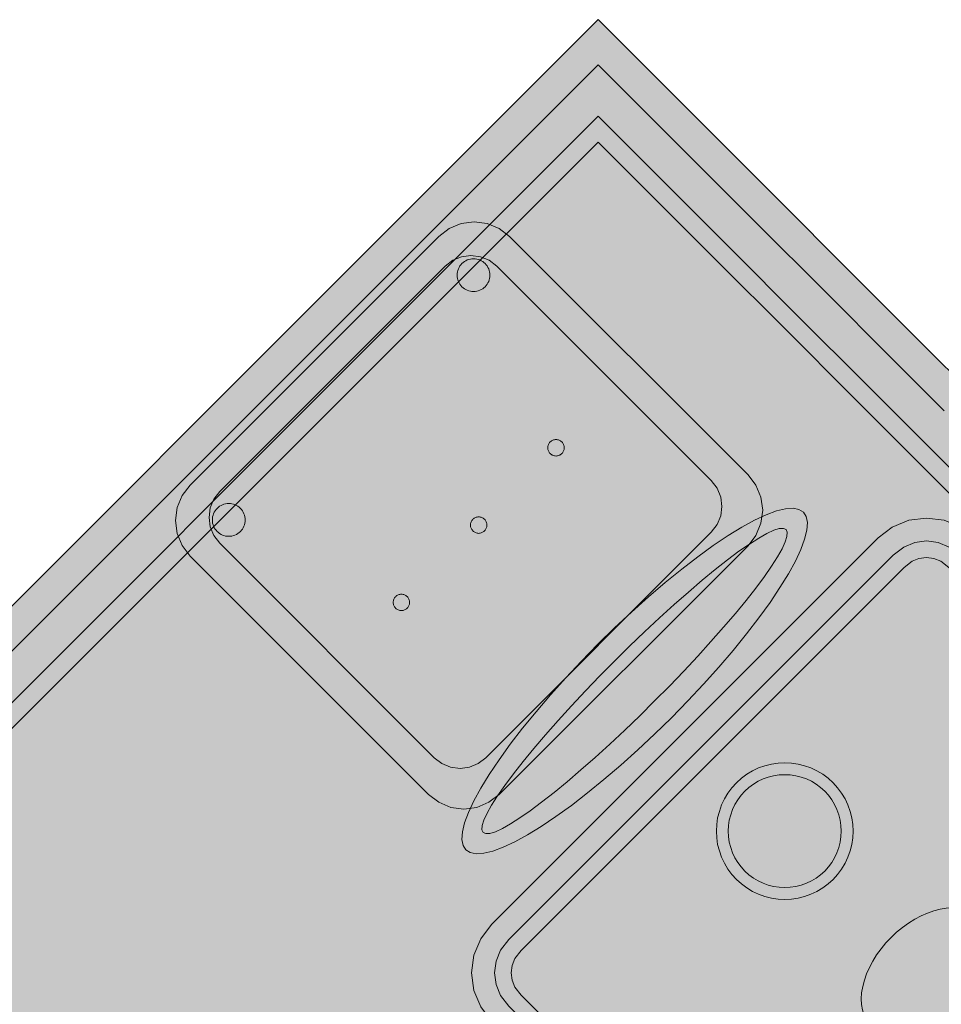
# Model space of a CAD drawing. Header units: metres. Extents: x 2172.2 to 2210.6, y 415.3 to 458.1.
# Tile 52 of 168: x 2204.6 to 2205.6, y 429.5 to 430.6. Entities that reach past the tile are written whole.
import ezdxf

# ---------------------------------------------------------------- set-up
doc = ezdxf.new("R2010")
doc.units = ezdxf.units.M
for name, color, linetype, lineweight in [('NC_N1_CHAIRS', 7, 'CONTINUOUS', 13), ('NC_N1_FLOOR_DECOR', 32, 'CONTINUOUS', 13), ('NC_N1_TABLES', 7, 'CONTINUOUS', 13)]:
    doc.layers.add(name, color=color, linetype=linetype, lineweight=lineweight)

# ---------------------------------------------------------------- blocks, each defined once
blk = doc.blocks.new('NC_N1_MIXED_FLOOR_BAY_06')
at = {"true_color": 0xeff0ee}
h = blk.add_hatch(color=256, dxfattribs=at)
h.dxf.hatch_style = 1
h.paths.add_polyline_path([(15.2653, -3.3949), (15.2864, -3.416), (15.2949, -3.4245), (15.3244, -3.454), (15.3328, -3.4624), (15.3727, -3.5023), (15.4167, -3.5463), (15.4797, -3.6093), (15.5237, -3.6533), (15.6258, -3.7554), (15.6698, -3.7994), (15.7328, -3.8625), (15.7768, -3.9065), (15.879, -4.0086), (15.923, -4.0526), (15.986, -4.1156), (16.03, -4.1596), (16.1322, -4.2618), (16.1762, -4.3058), (16.2392, -4.3688), (16.2832, -4.4128), (16.3853, -4.515), (16.4294, -4.559), (16.4924, -4.622), (16.5364, -4.666), (16.6043, -4.7339), (16.6128, -4.7424), (16.6423, -4.7719), (16.6507, -4.7803), (16.6718, -4.8014), (14.7485, -6.7248), (13.342, -5.3183)])
at = {"color": 0, "linetype": 'CONTINUOUS', "lineweight": -2, "true_color": 0xa5b2b8}
blk.add_lwpolyline([(13.342, -5.3183), (15.2653, -3.3949), (15.2864, -3.416), (15.2949, -3.4245), (15.3244, -3.454), (15.3328, -3.4624), (15.3727, -3.5023), (15.4167, -3.5463), (15.4797, -3.6093), (15.5237, -3.6533), (15.6258, -3.7554), (15.6698, -3.7994)], dxfattribs=at)
at = {"color": 0, "linetype": 'CONTINUOUS', "lineweight": -2, "true_color": 0xa38246}
for points in [[(13.3915, -5.3183), (15.2653, -3.4444), (15.2701, -3.4492), (15.2996, -3.4788), (15.3081, -3.4872), (15.3479, -3.527), (15.3919, -3.571), (15.4549, -3.634), (15.4989, -3.678), (15.6011, -3.7802), (15.6451, -3.8242)], [(13.4763, -5.3183), (15.2653, -3.5293), (15.2657, -3.5296), (15.3055, -3.5695), (15.3495, -3.6135), (15.4125, -3.6765), (15.4565, -3.7205), (15.5587, -3.8226), (15.6027, -3.8666), (15.6657, -3.9296)]]:
    blk.add_lwpolyline(points, dxfattribs=at)
at = {"color": 0, "linetype": 'CONTINUOUS', "lineweight": -2, "true_color": 0x778fa0}
blk.add_lwpolyline([(13.4481, -5.3183), (15.2653, -3.501), (15.2714, -3.507), (15.2798, -3.5155), (15.3196, -3.5553), (15.3636, -3.5993), (15.4266, -3.6623), (15.4706, -3.7063), (15.5728, -3.8085), (15.6168, -3.8525), (15.6798, -3.9155)], dxfattribs=at)
blk = doc.blocks.new('NC_N1_DINING_TWO_SQUARE')
at = {"true_color": 0xf6f5ef}
h = blk.add_hatch(color=256, dxfattribs=at)
h.dxf.hatch_style = 1
h.paths.add_polyline_path([(0.3, -0.375), (-0.3, -0.375), (-0.3194, -0.3724), (-0.3375, -0.365), (-0.353, -0.353), (-0.365, -0.3375), (-0.3724, -0.3194), (-0.375, -0.3), (-0.375, 0.3), (-0.3724, 0.3194), (-0.365, 0.3375), (-0.353, 0.353), (-0.3375, 0.365), (-0.3194, 0.3724), (-0.3, 0.375), (0.3, 0.375), (0.3194, 0.3724), (0.3375, 0.365), (0.353, 0.353), (0.365, 0.3375), (0.3724, 0.3194), (0.375, 0.3), (0.375, -0.3), (0.3724, -0.3194), (0.365, -0.3375), (0.353, -0.353), (0.3375, -0.365), (0.3194, -0.3724)])
at = {"color": 0, "linetype": 'CONTINUOUS', "lineweight": -2, "true_color": 0x2d3540}
blk.add_lwpolyline([(0.3, -0.375), (-0.3, -0.375), (-0.3194, -0.3724), (-0.3375, -0.365), (-0.353, -0.353), (-0.365, -0.3375), (-0.3724, -0.3194), (-0.375, -0.3), (-0.375, 0.3), (-0.3724, 0.3194), (-0.365, 0.3375), (-0.353, 0.353), (-0.3375, 0.365), (-0.3194, 0.3724), (-0.3, 0.375), (0.3, 0.375), (0.3194, 0.3724), (0.3375, 0.365), (0.353, 0.353), (0.365, 0.3375), (0.3724, 0.3194), (0.375, 0.3), (0.375, -0.3), (0.3724, -0.3194), (0.365, -0.3375), (0.353, -0.353), (0.3375, -0.365), (0.3194, -0.3724)], close=True, dxfattribs=at)
at = {"color": 0, "linetype": 'CONTINUOUS', "lineweight": -2, "true_color": 0xa38246}
for points in [[(0.2984, -0.35), (-0.2984, -0.35), (-0.3129, -0.3481), (-0.3249, -0.3431), (-0.3352, -0.3352), (-0.3431, -0.3249), (-0.3481, -0.3129), (-0.35, -0.2984), (-0.35, 0.2984), (-0.3481, 0.3129), (-0.3431, 0.3249), (-0.3352, 0.3352), (-0.3249, 0.3431), (-0.3129, 0.3481), (-0.2984, 0.35), (0.2984, 0.35), (0.3129, 0.3481), (0.3249, 0.3431), (0.3352, 0.3352), (0.3431, 0.3249), (0.3481, 0.3129), (0.35, 0.2984), (0.35, -0.2984), (0.3481, -0.3129), (0.3431, -0.3249), (0.3352, -0.3352), (0.3249, -0.3431), (0.3129, -0.3481)], [(0.2972, -0.332), (-0.2972, -0.332), (-0.3082, -0.3306), (-0.3158, -0.3274), (-0.3224, -0.3224), (-0.3274, -0.3158), (-0.3306, -0.3082), (-0.332, -0.2972), (-0.332, 0.2972), (-0.3306, 0.3082), (-0.3274, 0.3158), (-0.3224, 0.3224), (-0.3158, 0.3274), (-0.3082, 0.3306), (-0.2972, 0.332), (0.2972, 0.332), (0.3082, 0.3306), (0.3158, 0.3274), (0.3224, 0.3224), (0.3274, 0.3158), (0.3306, 0.3082), (0.332, 0.2972), (0.332, -0.2972), (0.3306, -0.3082), (0.3274, -0.3158), (0.3224, -0.3224), (0.3158, -0.3274), (0.3082, -0.3306)], [(0.062, 0.22), (0.0617, 0.2139), (0.0608, 0.2079), (0.0593, 0.202), (0.0573, 0.1963), (0.0547, 0.1908), (0.0516, 0.1856), (0.0479, 0.1807), (0.0438, 0.1762), (0.0393, 0.1721), (0.0344, 0.1684), (0.0292, 0.1653), (0.0237, 0.1627), (0.018, 0.1607), (0.0121, 0.1592), (0.0061, 0.1583), (0, 0.158), (-0.0061, 0.1583), (-0.0121, 0.1592), (-0.018, 0.1607), (-0.0237, 0.1627), (-0.0292, 0.1653), (-0.0344, 0.1684), (-0.0393, 0.1721), (-0.0438, 0.1762), (-0.0479, 0.1807), (-0.0516, 0.1856), (-0.0547, 0.1908), (-0.0573, 0.1963), (-0.0593, 0.202), (-0.0608, 0.2079), (-0.0617, 0.2139), (-0.062, 0.22), (-0.0617, 0.2261), (-0.0608, 0.2321), (-0.0593, 0.238), (-0.0573, 0.2437), (-0.0547, 0.2492), (-0.0516, 0.2544), (-0.0479, 0.2593), (-0.0438, 0.2638), (-0.0393, 0.2679), (-0.0344, 0.2716), (-0.0292, 0.2747), (-0.0237, 0.2773), (-0.018, 0.2793), (-0.0121, 0.2808), (-0.0061, 0.2817), (0, 0.282), (0.0061, 0.2817), (0.0121, 0.2808), (0.018, 0.2793), (0.0237, 0.2773), (0.0292, 0.2747), (0.0344, 0.2716), (0.0393, 0.2679), (0.0438, 0.2638), (0.0479, 0.2593), (0.0516, 0.2544), (0.0547, 0.2492), (0.0573, 0.2437), (0.0593, 0.238), (0.0608, 0.2321), (0.0617, 0.2261)], [(0.085, 0), (0.0846, 0.0054), (0.0834, 0.0107), (0.0813, 0.016), (0.0785, 0.021), (0.075, 0.0259), (0.0707, 0.0306), (0.0657, 0.0349), (0.0601, 0.0389), (0.0539, 0.0425), (0.0472, 0.0457), (0.0401, 0.0485), (0.0325, 0.0508), (0.0247, 0.0526), (0.0166, 0.0539), (0.0083, 0.0547), (0, 0.055), (-0.0083, 0.0547), (-0.0166, 0.0539), (-0.0247, 0.0526), (-0.0325, 0.0508), (-0.0401, 0.0485), (-0.0472, 0.0457), (-0.0539, 0.0425), (-0.0601, 0.0389), (-0.0657, 0.0349), (-0.0707, 0.0306), (-0.075, 0.0259), (-0.0785, 0.021), (-0.0813, 0.016), (-0.0834, 0.0107), (-0.0846, 0.0054), (-0.085, 0), (-0.0846, -0.0054), (-0.0834, -0.0107), (-0.0813, -0.016), (-0.0785, -0.021), (-0.075, -0.0259), (-0.0707, -0.0306), (-0.0657, -0.0349), (-0.0601, -0.0389), (-0.0539, -0.0425), (-0.0472, -0.0457), (-0.0401, -0.0485), (-0.0325, -0.0508), (-0.0247, -0.0526), (-0.0166, -0.0539), (-0.0083, -0.0547), (0, -0.055), (0.0083, -0.0547), (0.0166, -0.0539), (0.0247, -0.0526), (0.0325, -0.0508), (0.0401, -0.0485), (0.0472, -0.0457), (0.0539, -0.0425), (0.0601, -0.0389), (0.0657, -0.0349), (0.0707, -0.0306), (0.075, -0.0259), (0.0785, -0.021), (0.0813, -0.016), (0.0834, -0.0107), (0.0846, -0.0054)], [(0.062, -0.22), (0.0617, -0.2261), (0.0608, -0.2321), (0.0593, -0.238), (0.0573, -0.2437), (0.0547, -0.2492), (0.0516, -0.2544), (0.0479, -0.2593), (0.0438, -0.2638), (0.0393, -0.2679), (0.0344, -0.2716), (0.0292, -0.2747), (0.0237, -0.2773), (0.018, -0.2793), (0.0121, -0.2808), (0.0061, -0.2817), (0, -0.282), (-0.0061, -0.2817), (-0.0121, -0.2808), (-0.018, -0.2793), (-0.0237, -0.2773), (-0.0292, -0.2747), (-0.0344, -0.2716), (-0.0393, -0.2679), (-0.0438, -0.2638), (-0.0479, -0.2593), (-0.0516, -0.2544), (-0.0547, -0.2492), (-0.0573, -0.2437), (-0.0593, -0.238), (-0.0608, -0.2321), (-0.0617, -0.2261), (-0.062, -0.22), (-0.0617, -0.2139), (-0.0608, -0.2079), (-0.0593, -0.202), (-0.0573, -0.1963), (-0.0547, -0.1908), (-0.0516, -0.1856), (-0.0479, -0.1807), (-0.0438, -0.1762), (-0.0393, -0.1721), (-0.0344, -0.1684), (-0.0292, -0.1653), (-0.0237, -0.1627), (-0.018, -0.1607), (-0.0121, -0.1592), (-0.0061, -0.1583), (0, -0.158), (0.0061, -0.1583), (0.0121, -0.1592), (0.018, -0.1607), (0.0237, -0.1627), (0.0292, -0.1653), (0.0344, -0.1684), (0.0393, -0.1721), (0.0438, -0.1762), (0.0479, -0.1807), (0.0516, -0.1856), (0.0547, -0.1908), (0.0573, -0.1963), (0.0593, -0.202), (0.0608, -0.2079), (0.0617, -0.2139)]]:
    blk.add_lwpolyline(points, close=True, dxfattribs=at)
at = {"color": 0, "linetype": 'CONTINUOUS', "lineweight": -2, "true_color": 0x89939a}
for points in [[(0.075, 0.22), (0.0746, 0.2126), (0.0736, 0.2054), (0.0718, 0.1982), (0.0693, 0.1913), (0.0661, 0.1846), (0.0624, 0.1783), (0.058, 0.1724), (0.053, 0.167), (0.0476, 0.162), (0.0417, 0.1576), (0.0354, 0.1539), (0.0287, 0.1507), (0.0218, 0.1482), (0.0146, 0.1464), (0.0074, 0.1454), (0, 0.145), (-0.0074, 0.1454), (-0.0146, 0.1464), (-0.0218, 0.1482), (-0.0287, 0.1507), (-0.0354, 0.1539), (-0.0417, 0.1576), (-0.0476, 0.162), (-0.053, 0.167), (-0.058, 0.1724), (-0.0624, 0.1783), (-0.0661, 0.1846), (-0.0693, 0.1913), (-0.0718, 0.1982), (-0.0736, 0.2054), (-0.0746, 0.2126), (-0.075, 0.22), (-0.0746, 0.2274), (-0.0736, 0.2346), (-0.0718, 0.2418), (-0.0693, 0.2487), (-0.0661, 0.2554), (-0.0624, 0.2617), (-0.058, 0.2676), (-0.053, 0.273), (-0.0476, 0.278), (-0.0417, 0.2824), (-0.0354, 0.2861), (-0.0287, 0.2893), (-0.0218, 0.2918), (-0.0146, 0.2936), (-0.0074, 0.2946), (0, 0.295), (0.0074, 0.2946), (0.0146, 0.2936), (0.0218, 0.2918), (0.0287, 0.2893), (0.0354, 0.2861), (0.0417, 0.2824), (0.0476, 0.278), (0.053, 0.273), (0.058, 0.2676), (0.0624, 0.2617), (0.0661, 0.2554), (0.0693, 0.2487), (0.0718, 0.2418), (0.0736, 0.2346), (0.0746, 0.2274)], [(0.075, -0.22), (0.0746, -0.2274), (0.0736, -0.2346), (0.0718, -0.2418), (0.0693, -0.2487), (0.0661, -0.2554), (0.0624, -0.2617), (0.058, -0.2676), (0.053, -0.273), (0.0476, -0.278), (0.0417, -0.2824), (0.0354, -0.2861), (0.0287, -0.2893), (0.0218, -0.2918), (0.0146, -0.2936), (0.0074, -0.2946), (0, -0.295), (-0.0074, -0.2946), (-0.0146, -0.2936), (-0.0218, -0.2918), (-0.0287, -0.2893), (-0.0354, -0.2861), (-0.0417, -0.2824), (-0.0476, -0.278), (-0.053, -0.273), (-0.058, -0.2676), (-0.0624, -0.2617), (-0.0661, -0.2554), (-0.0693, -0.2487), (-0.0718, -0.2418), (-0.0736, -0.2346), (-0.0746, -0.2274), (-0.075, -0.22), (-0.0746, -0.2126), (-0.0736, -0.2054), (-0.0718, -0.1982), (-0.0693, -0.1913), (-0.0661, -0.1846), (-0.0624, -0.1783), (-0.058, -0.1724), (-0.053, -0.167), (-0.0476, -0.162), (-0.0417, -0.1576), (-0.0354, -0.1539), (-0.0287, -0.1507), (-0.0218, -0.1482), (-0.0146, -0.1464), (-0.0074, -0.1454), (0, -0.145), (0.0074, -0.1454), (0.0146, -0.1464), (0.0218, -0.1482), (0.0287, -0.1507), (0.0354, -0.1539), (0.0417, -0.1576), (0.0476, -0.162), (0.053, -0.167), (0.058, -0.1724), (0.0624, -0.1783), (0.0661, -0.1846), (0.0693, -0.1913), (0.0718, -0.1982), (0.0736, -0.2054), (0.0746, -0.2126)]]:
    blk.add_lwpolyline(points, close=True, dxfattribs=at)
blk = doc.blocks.new('NC_N1_CHAIR_OLIVE')
at = {"true_color": 0xf6f5ef}
h = blk.add_hatch(color=256, dxfattribs=at)
h.dxf.hatch_style = 1
h.paths.add_polyline_path([(0.262, 0.222), (0.2607, 0.2276), (0.257, 0.2331), (0.2507, 0.2385), (0.2421, 0.2438), (0.2311, 0.2489), (0.2178, 0.2537), (0.2025, 0.2582), (0.1853, 0.2623), (0.1662, 0.2661), (0.1456, 0.2694), (0.1235, 0.2723), (0.1003, 0.2747), (0.0761, 0.2765), (0.0511, 0.2779), (0.0257, 0.2787), (0, 0.279), (-0.0257, 0.2787), (-0.0511, 0.2779), (-0.0761, 0.2765), (-0.1003, 0.2747), (-0.1235, 0.2723), (-0.1456, 0.2694), (-0.1662, 0.2661), (-0.1853, 0.2623), (-0.2025, 0.2582), (-0.2178, 0.2537), (-0.2311, 0.2489), (-0.2421, 0.2438), (-0.2507, 0.2385), (-0.257, 0.2331), (-0.2607, 0.2276), (-0.262, 0.222), (-0.2607, 0.2164), (-0.257, 0.2109), (-0.2507, 0.2055), (-0.2421, 0.2002), (-0.2311, 0.1951), (-0.2178, 0.1903), (-0.2025, 0.1858), (-0.1853, 0.1817), (-0.1662, 0.1779), (-0.1456, 0.1746), (-0.1235, 0.1717), (-0.1003, 0.1693), (-0.0761, 0.1675), (-0.0511, 0.1661), (-0.0257, 0.1653), (0, 0.165), (0.0257, 0.1653), (0.0511, 0.1661), (0.0761, 0.1675), (0.1003, 0.1693), (0.1235, 0.1717), (0.1456, 0.1746), (0.1662, 0.1779), (0.1853, 0.1817), (0.2025, 0.1858), (0.2178, 0.1903), (0.2311, 0.1951), (0.2421, 0.2002), (0.2507, 0.2055), (0.257, 0.2109), (0.2607, 0.2164)])
at = {"true_color": 0x778fa0}
h = blk.add_hatch(color=256, dxfattribs=at)
h.dxf.hatch_style = 1
h.paths.add_polyline_path([(0.193, -0.275), (-0.193, -0.275), (-0.2072, -0.2731), (-0.2205, -0.2676), (-0.2319, -0.2589), (-0.2406, -0.2475), (-0.2461, -0.2342), (-0.248, -0.22), (-0.248, 0.15), (-0.2461, 0.1642), (-0.2406, 0.1775), (-0.2319, 0.1889), (-0.2205, 0.1976), (-0.2072, 0.2031), (-0.193, 0.205), (0.193, 0.205), (0.2072, 0.2031), (0.2205, 0.1976), (0.2319, 0.1889), (0.2406, 0.1775), (0.2461, 0.1642), (0.248, 0.15), (0.248, -0.22), (0.2461, -0.2342), (0.2406, -0.2475), (0.2319, -0.2589), (0.2205, -0.2676), (0.2072, -0.2731)])
at = {"true_color": 0xa38246}
h = blk.add_hatch(color=256, dxfattribs=at)
h.dxf.hatch_style = 1
h.paths.add_polyline_path([(-0.111, -0.02), (-0.111, -0.0209), (-0.1112, -0.0218), (-0.1114, -0.0226), (-0.1117, -0.0234), (-0.1121, -0.0242), (-0.1125, -0.025), (-0.113, -0.0257), (-0.1136, -0.0264), (-0.1143, -0.027), (-0.115, -0.0275), (-0.1158, -0.0279), (-0.1166, -0.0283), (-0.1174, -0.0286), (-0.1182, -0.0288), (-0.1191, -0.029), (-0.12, -0.029), (-0.1209, -0.029), (-0.1218, -0.0288), (-0.1226, -0.0286), (-0.1234, -0.0283), (-0.1242, -0.0279), (-0.125, -0.0275), (-0.1257, -0.027), (-0.1264, -0.0264), (-0.127, -0.0257), (-0.1275, -0.025), (-0.1279, -0.0242), (-0.1283, -0.0234), (-0.1286, -0.0226), (-0.1288, -0.0218), (-0.129, -0.0209), (-0.129, -0.02), (-0.129, -0.0191), (-0.1288, -0.0182), (-0.1286, -0.0174), (-0.1283, -0.0166), (-0.1279, -0.0158), (-0.1275, -0.015), (-0.127, -0.0143), (-0.1264, -0.0136), (-0.1257, -0.013), (-0.125, -0.0125), (-0.1242, -0.0121), (-0.1234, -0.0117), (-0.1226, -0.0114), (-0.1218, -0.0112), (-0.1209, -0.011), (-0.12, -0.011), (-0.1191, -0.011), (-0.1182, -0.0112), (-0.1174, -0.0114), (-0.1166, -0.0117), (-0.1158, -0.0121), (-0.115, -0.0125), (-0.1143, -0.013), (-0.1136, -0.0136), (-0.113, -0.0143), (-0.1125, -0.015), (-0.1121, -0.0158), (-0.1117, -0.0166), (-0.1114, -0.0174), (-0.1112, -0.0182), (-0.111, -0.0191)])
h = blk.add_hatch(color=256, dxfattribs=at)
h.dxf.hatch_style = 1
h.paths.add_polyline_path([(0.009, -0.02), (0.009, -0.0209), (0.0088, -0.0218), (0.0086, -0.0226), (0.0083, -0.0234), (0.0079, -0.0242), (0.0075, -0.025), (0.007, -0.0257), (0.0064, -0.0264), (0.0057, -0.027), (0.005, -0.0275), (0.0042, -0.0279), (0.0034, -0.0283), (0.0026, -0.0286), (0.0018, -0.0288), (0.0009, -0.029), (0, -0.029), (-0.0009, -0.029), (-0.0018, -0.0288), (-0.0026, -0.0286), (-0.0034, -0.0283), (-0.0042, -0.0279), (-0.005, -0.0275), (-0.0057, -0.027), (-0.0064, -0.0264), (-0.007, -0.0257), (-0.0075, -0.025), (-0.0079, -0.0242), (-0.0083, -0.0234), (-0.0086, -0.0226), (-0.0088, -0.0218), (-0.009, -0.0209), (-0.009, -0.02), (-0.009, -0.0191), (-0.0088, -0.0182), (-0.0086, -0.0174), (-0.0083, -0.0166), (-0.0079, -0.0158), (-0.0075, -0.015), (-0.007, -0.0143), (-0.0064, -0.0136), (-0.0057, -0.013), (-0.005, -0.0125), (-0.0042, -0.0121), (-0.0034, -0.0117), (-0.0026, -0.0114), (-0.0018, -0.0112), (-0.0009, -0.011), (0, -0.011), (0.0009, -0.011), (0.0018, -0.0112), (0.0026, -0.0114), (0.0034, -0.0117), (0.0042, -0.0121), (0.005, -0.0125), (0.0057, -0.013), (0.0064, -0.0136), (0.007, -0.0143), (0.0075, -0.015), (0.0079, -0.0158), (0.0083, -0.0166), (0.0086, -0.0174), (0.0088, -0.0182), (0.009, -0.0191)])
h = blk.add_hatch(color=256, dxfattribs=at)
h.dxf.hatch_style = 1
h.paths.add_polyline_path([(0.129, -0.02), (0.129, -0.0209), (0.1288, -0.0218), (0.1286, -0.0226), (0.1283, -0.0234), (0.1279, -0.0242), (0.1275, -0.025), (0.127, -0.0257), (0.1264, -0.0264), (0.1257, -0.027), (0.125, -0.0275), (0.1242, -0.0279), (0.1234, -0.0283), (0.1226, -0.0286), (0.1218, -0.0288), (0.1209, -0.029), (0.12, -0.029), (0.1191, -0.029), (0.1182, -0.0288), (0.1174, -0.0286), (0.1166, -0.0283), (0.1158, -0.0279), (0.115, -0.0275), (0.1143, -0.027), (0.1136, -0.0264), (0.113, -0.0257), (0.1125, -0.025), (0.1121, -0.0242), (0.1117, -0.0234), (0.1114, -0.0226), (0.1112, -0.0218), (0.111, -0.0209), (0.111, -0.02), (0.111, -0.0191), (0.1112, -0.0182), (0.1114, -0.0174), (0.1117, -0.0166), (0.1121, -0.0158), (0.1125, -0.015), (0.113, -0.0143), (0.1136, -0.0136), (0.1143, -0.013), (0.115, -0.0125), (0.1158, -0.0121), (0.1166, -0.0117), (0.1174, -0.0114), (0.1182, -0.0112), (0.1191, -0.011), (0.12, -0.011), (0.1209, -0.011), (0.1218, -0.0112), (0.1226, -0.0114), (0.1234, -0.0117), (0.1242, -0.0121), (0.125, -0.0125), (0.1257, -0.013), (0.1264, -0.0136), (0.127, -0.0143), (0.1275, -0.015), (0.1279, -0.0158), (0.1283, -0.0166), (0.1286, -0.0174), (0.1288, -0.0182), (0.129, -0.0191)])
h = blk.add_hatch(color=256, dxfattribs=at)
h.dxf.hatch_style = 1
h.paths.add_polyline_path([(-0.172, -0.218), (-0.1721, -0.2198), (-0.1723, -0.2215), (-0.1728, -0.2232), (-0.1734, -0.2249), (-0.1741, -0.2265), (-0.175, -0.228), (-0.1761, -0.2294), (-0.1773, -0.2307), (-0.1786, -0.2319), (-0.18, -0.233), (-0.1815, -0.2339), (-0.1831, -0.2346), (-0.1848, -0.2352), (-0.1865, -0.2357), (-0.1882, -0.2359), (-0.19, -0.236), (-0.1918, -0.2359), (-0.1935, -0.2357), (-0.1952, -0.2352), (-0.1969, -0.2346), (-0.1985, -0.2339), (-0.2, -0.233), (-0.2014, -0.2319), (-0.2027, -0.2307), (-0.2039, -0.2294), (-0.205, -0.228), (-0.2059, -0.2265), (-0.2066, -0.2249), (-0.2072, -0.2232), (-0.2077, -0.2215), (-0.2079, -0.2198), (-0.208, -0.218), (-0.2079, -0.2162), (-0.2077, -0.2145), (-0.2072, -0.2128), (-0.2066, -0.2111), (-0.2059, -0.2095), (-0.205, -0.208), (-0.2039, -0.2066), (-0.2027, -0.2053), (-0.2014, -0.2041), (-0.2, -0.203), (-0.1985, -0.2021), (-0.1969, -0.2014), (-0.1952, -0.2008), (-0.1935, -0.2003), (-0.1918, -0.2001), (-0.19, -0.2), (-0.1882, -0.2001), (-0.1865, -0.2003), (-0.1848, -0.2008), (-0.1831, -0.2014), (-0.1815, -0.2021), (-0.18, -0.203), (-0.1786, -0.2041), (-0.1773, -0.2053), (-0.1761, -0.2066), (-0.175, -0.208), (-0.1741, -0.2095), (-0.1734, -0.2111), (-0.1728, -0.2128), (-0.1723, -0.2145), (-0.1721, -0.2162)])
h = blk.add_hatch(color=256, dxfattribs=at)
h.dxf.hatch_style = 1
h.paths.add_polyline_path([(0.208, -0.218), (0.2079, -0.2198), (0.2077, -0.2215), (0.2072, -0.2232), (0.2066, -0.2249), (0.2059, -0.2265), (0.205, -0.228), (0.2039, -0.2294), (0.2027, -0.2307), (0.2014, -0.2319), (0.2, -0.233), (0.1985, -0.2339), (0.1969, -0.2346), (0.1952, -0.2352), (0.1935, -0.2357), (0.1918, -0.2359), (0.19, -0.236), (0.1882, -0.2359), (0.1865, -0.2357), (0.1848, -0.2352), (0.1831, -0.2346), (0.1815, -0.2339), (0.18, -0.233), (0.1786, -0.2319), (0.1773, -0.2307), (0.1761, -0.2294), (0.175, -0.228), (0.1741, -0.2265), (0.1734, -0.2249), (0.1728, -0.2232), (0.1723, -0.2215), (0.1721, -0.2198), (0.172, -0.218), (0.1721, -0.2162), (0.1723, -0.2145), (0.1728, -0.2128), (0.1734, -0.2111), (0.1741, -0.2095), (0.175, -0.208), (0.1761, -0.2066), (0.1773, -0.2053), (0.1786, -0.2041), (0.18, -0.203), (0.1815, -0.2021), (0.1831, -0.2014), (0.1848, -0.2008), (0.1865, -0.2003), (0.1882, -0.2001), (0.19, -0.2), (0.1918, -0.2001), (0.1935, -0.2003), (0.1952, -0.2008), (0.1969, -0.2014), (0.1985, -0.2021), (0.2, -0.203), (0.2014, -0.2041), (0.2027, -0.2053), (0.2039, -0.2066), (0.205, -0.208), (0.2059, -0.2095), (0.2066, -0.2111), (0.2072, -0.2128), (0.2077, -0.2145), (0.2079, -0.2162)])
at = {"color": 0, "linetype": 'CONTINUOUS', "lineweight": -2, "true_color": 0x2d3540}
for points in [[(0.262, 0.222), (0.2607, 0.2276), (0.257, 0.2331), (0.2507, 0.2385), (0.2421, 0.2438), (0.2311, 0.2489), (0.2178, 0.2537), (0.2025, 0.2582), (0.1853, 0.2623), (0.1662, 0.2661), (0.1456, 0.2694), (0.1235, 0.2723), (0.1003, 0.2747), (0.0761, 0.2765), (0.0511, 0.2779), (0.0257, 0.2787), (0, 0.279), (-0.0257, 0.2787), (-0.0511, 0.2779), (-0.0761, 0.2765), (-0.1003, 0.2747), (-0.1235, 0.2723), (-0.1456, 0.2694), (-0.1662, 0.2661), (-0.1853, 0.2623), (-0.2025, 0.2582), (-0.2178, 0.2537), (-0.2311, 0.2489), (-0.2421, 0.2438), (-0.2507, 0.2385), (-0.257, 0.2331), (-0.2607, 0.2276), (-0.262, 0.222), (-0.2607, 0.2164), (-0.257, 0.2109), (-0.2507, 0.2055), (-0.2421, 0.2002), (-0.2311, 0.1951), (-0.2178, 0.1903), (-0.2025, 0.1858), (-0.1853, 0.1817), (-0.1662, 0.1779), (-0.1456, 0.1746), (-0.1235, 0.1717), (-0.1003, 0.1693), (-0.0761, 0.1675), (-0.0511, 0.1661), (-0.0257, 0.1653), (0, 0.165), (0.0257, 0.1653), (0.0511, 0.1661), (0.0761, 0.1675), (0.1003, 0.1693), (0.1235, 0.1717), (0.1456, 0.1746), (0.1662, 0.1779), (0.1853, 0.1817), (0.2025, 0.1858), (0.2178, 0.1903), (0.2311, 0.1951), (0.2421, 0.2002), (0.2507, 0.2055), (0.257, 0.2109), (0.2607, 0.2164)], [(0.193, -0.275), (-0.193, -0.275), (-0.2072, -0.2731), (-0.2205, -0.2676), (-0.2319, -0.2589), (-0.2406, -0.2475), (-0.2461, -0.2342), (-0.248, -0.22), (-0.248, 0.15), (-0.2461, 0.1642), (-0.2406, 0.1775), (-0.2319, 0.1889), (-0.2205, 0.1976), (-0.2072, 0.2031), (-0.193, 0.205), (0.193, 0.205), (0.2072, 0.2031), (0.2205, 0.1976), (0.2319, 0.1889), (0.2406, 0.1775), (0.2461, 0.1642), (0.248, 0.15), (0.248, -0.22), (0.2461, -0.2342), (0.2406, -0.2475), (0.2319, -0.2589), (0.2205, -0.2676), (0.2072, -0.2731)]]:
    blk.add_lwpolyline(points, close=True, dxfattribs=at)
at = {"color": 0, "linetype": 'CONTINUOUS', "lineweight": -2, "true_color": 0xa38246}
for points in [[(0.235, 0.222), (0.2339, 0.225), (0.2305, 0.228), (0.2249, 0.231), (0.2171, 0.2339), (0.2073, 0.2366), (0.1954, 0.2392), (0.1817, 0.2417), (0.1662, 0.2439), (0.1491, 0.246), (0.1306, 0.2478), (0.1108, 0.2493), (0.0899, 0.2506), (0.0682, 0.2517), (0.0458, 0.2524), (0.023, 0.2529), (0, 0.253), (-0.023, 0.2529), (-0.0458, 0.2524), (-0.0682, 0.2517), (-0.0899, 0.2506), (-0.1108, 0.2493), (-0.1306, 0.2478), (-0.1491, 0.246), (-0.1662, 0.2439), (-0.1817, 0.2417), (-0.1954, 0.2392), (-0.2073, 0.2366), (-0.2171, 0.2339), (-0.2249, 0.231), (-0.2305, 0.228), (-0.2339, 0.225), (-0.235, 0.222), (-0.2339, 0.219), (-0.2305, 0.216), (-0.2249, 0.213), (-0.2171, 0.2101), (-0.2073, 0.2074), (-0.1954, 0.2048), (-0.1817, 0.2023), (-0.1662, 0.2001), (-0.1491, 0.198), (-0.1306, 0.1962), (-0.1108, 0.1947), (-0.0899, 0.1934), (-0.0682, 0.1923), (-0.0458, 0.1916), (-0.023, 0.1911), (0, 0.191), (0.023, 0.1911), (0.0458, 0.1916), (0.0682, 0.1923), (0.0899, 0.1934), (0.1108, 0.1947), (0.1306, 0.1962), (0.1491, 0.198), (0.1662, 0.2001), (0.1817, 0.2023), (0.1954, 0.2048), (0.2073, 0.2074), (0.2171, 0.2101), (0.2249, 0.213), (0.2305, 0.216), (0.2339, 0.219)], [(0.175, -0.247), (-0.175, -0.247), (-0.1854, -0.2456), (-0.195, -0.2416), (-0.2033, -0.2353), (-0.2096, -0.227), (-0.2136, -0.2174), (-0.215, -0.207), (-0.215, 0.126), (-0.2136, 0.1364), (-0.2096, 0.146), (-0.2033, 0.1543), (-0.195, 0.1606), (-0.1854, 0.1646), (-0.175, 0.166), (0.175, 0.166), (0.1854, 0.1646), (0.195, 0.1606), (0.2033, 0.1543), (0.2096, 0.146), (0.2136, 0.1364), (0.215, 0.126), (0.215, -0.207), (0.2136, -0.2174), (0.2096, -0.227), (0.2033, -0.2353), (0.195, -0.2416), (0.1854, -0.2456)]]:
    blk.add_lwpolyline(points, close=True, dxfattribs=at)
at = {"color": 0, "linetype": 'CONTINUOUS', "lineweight": -2}
for points in [[(-0.111, -0.02), (-0.111, -0.0209), (-0.1112, -0.0218), (-0.1114, -0.0226), (-0.1117, -0.0234), (-0.1121, -0.0242), (-0.1125, -0.025), (-0.113, -0.0257), (-0.1136, -0.0264), (-0.1143, -0.027), (-0.115, -0.0275), (-0.1158, -0.0279), (-0.1166, -0.0283), (-0.1174, -0.0286), (-0.1182, -0.0288), (-0.1191, -0.029), (-0.12, -0.029), (-0.1209, -0.029), (-0.1218, -0.0288), (-0.1226, -0.0286), (-0.1234, -0.0283), (-0.1242, -0.0279), (-0.125, -0.0275), (-0.1257, -0.027), (-0.1264, -0.0264), (-0.127, -0.0257), (-0.1275, -0.025), (-0.1279, -0.0242), (-0.1283, -0.0234), (-0.1286, -0.0226), (-0.1288, -0.0218), (-0.129, -0.0209), (-0.129, -0.02), (-0.129, -0.0191), (-0.1288, -0.0182), (-0.1286, -0.0174), (-0.1283, -0.0166), (-0.1279, -0.0158), (-0.1275, -0.015), (-0.127, -0.0143), (-0.1264, -0.0136), (-0.1257, -0.013), (-0.125, -0.0125), (-0.1242, -0.0121), (-0.1234, -0.0117), (-0.1226, -0.0114), (-0.1218, -0.0112), (-0.1209, -0.011), (-0.12, -0.011), (-0.1191, -0.011), (-0.1182, -0.0112), (-0.1174, -0.0114), (-0.1166, -0.0117), (-0.1158, -0.0121), (-0.115, -0.0125), (-0.1143, -0.013), (-0.1136, -0.0136), (-0.113, -0.0143), (-0.1125, -0.015), (-0.1121, -0.0158), (-0.1117, -0.0166), (-0.1114, -0.0174), (-0.1112, -0.0182), (-0.111, -0.0191)], [(0.009, -0.02), (0.009, -0.0209), (0.0088, -0.0218), (0.0086, -0.0226), (0.0083, -0.0234), (0.0079, -0.0242), (0.0075, -0.025), (0.007, -0.0257), (0.0064, -0.0264), (0.0057, -0.027), (0.005, -0.0275), (0.0042, -0.0279), (0.0034, -0.0283), (0.0026, -0.0286), (0.0018, -0.0288), (0.0009, -0.029), (0, -0.029), (-0.0009, -0.029), (-0.0018, -0.0288), (-0.0026, -0.0286), (-0.0034, -0.0283), (-0.0042, -0.0279), (-0.005, -0.0275), (-0.0057, -0.027), (-0.0064, -0.0264), (-0.007, -0.0257), (-0.0075, -0.025), (-0.0079, -0.0242), (-0.0083, -0.0234), (-0.0086, -0.0226), (-0.0088, -0.0218), (-0.009, -0.0209), (-0.009, -0.02), (-0.009, -0.0191), (-0.0088, -0.0182), (-0.0086, -0.0174), (-0.0083, -0.0166), (-0.0079, -0.0158), (-0.0075, -0.015), (-0.007, -0.0143), (-0.0064, -0.0136), (-0.0057, -0.013), (-0.005, -0.0125), (-0.0042, -0.0121), (-0.0034, -0.0117), (-0.0026, -0.0114), (-0.0018, -0.0112), (-0.0009, -0.011), (0, -0.011), (0.0009, -0.011), (0.0018, -0.0112), (0.0026, -0.0114), (0.0034, -0.0117), (0.0042, -0.0121), (0.005, -0.0125), (0.0057, -0.013), (0.0064, -0.0136), (0.007, -0.0143), (0.0075, -0.015), (0.0079, -0.0158), (0.0083, -0.0166), (0.0086, -0.0174), (0.0088, -0.0182), (0.009, -0.0191)], [(0.129, -0.02), (0.129, -0.0209), (0.1288, -0.0218), (0.1286, -0.0226), (0.1283, -0.0234), (0.1279, -0.0242), (0.1275, -0.025), (0.127, -0.0257), (0.1264, -0.0264), (0.1257, -0.027), (0.125, -0.0275), (0.1242, -0.0279), (0.1234, -0.0283), (0.1226, -0.0286), (0.1218, -0.0288), (0.1209, -0.029), (0.12, -0.029), (0.1191, -0.029), (0.1182, -0.0288), (0.1174, -0.0286), (0.1166, -0.0283), (0.1158, -0.0279), (0.115, -0.0275), (0.1143, -0.027), (0.1136, -0.0264), (0.113, -0.0257), (0.1125, -0.025), (0.1121, -0.0242), (0.1117, -0.0234), (0.1114, -0.0226), (0.1112, -0.0218), (0.111, -0.0209), (0.111, -0.02), (0.111, -0.0191), (0.1112, -0.0182), (0.1114, -0.0174), (0.1117, -0.0166), (0.1121, -0.0158), (0.1125, -0.015), (0.113, -0.0143), (0.1136, -0.0136), (0.1143, -0.013), (0.115, -0.0125), (0.1158, -0.0121), (0.1166, -0.0117), (0.1174, -0.0114), (0.1182, -0.0112), (0.1191, -0.011), (0.12, -0.011), (0.1209, -0.011), (0.1218, -0.0112), (0.1226, -0.0114), (0.1234, -0.0117), (0.1242, -0.0121), (0.125, -0.0125), (0.1257, -0.013), (0.1264, -0.0136), (0.127, -0.0143), (0.1275, -0.015), (0.1279, -0.0158), (0.1283, -0.0166), (0.1286, -0.0174), (0.1288, -0.0182), (0.129, -0.0191)], [(-0.172, -0.218), (-0.1721, -0.2198), (-0.1723, -0.2215), (-0.1728, -0.2232), (-0.1734, -0.2249), (-0.1741, -0.2265), (-0.175, -0.228), (-0.1761, -0.2294), (-0.1773, -0.2307), (-0.1786, -0.2319), (-0.18, -0.233), (-0.1815, -0.2339), (-0.1831, -0.2346), (-0.1848, -0.2352), (-0.1865, -0.2357), (-0.1882, -0.2359), (-0.19, -0.236), (-0.1918, -0.2359), (-0.1935, -0.2357), (-0.1952, -0.2352), (-0.1969, -0.2346), (-0.1985, -0.2339), (-0.2, -0.233), (-0.2014, -0.2319), (-0.2027, -0.2307), (-0.2039, -0.2294), (-0.205, -0.228), (-0.2059, -0.2265), (-0.2066, -0.2249), (-0.2072, -0.2232), (-0.2077, -0.2215), (-0.2079, -0.2198), (-0.208, -0.218), (-0.2079, -0.2162), (-0.2077, -0.2145), (-0.2072, -0.2128), (-0.2066, -0.2111), (-0.2059, -0.2095), (-0.205, -0.208), (-0.2039, -0.2066), (-0.2027, -0.2053), (-0.2014, -0.2041), (-0.2, -0.203), (-0.1985, -0.2021), (-0.1969, -0.2014), (-0.1952, -0.2008), (-0.1935, -0.2003), (-0.1918, -0.2001), (-0.19, -0.2), (-0.1882, -0.2001), (-0.1865, -0.2003), (-0.1848, -0.2008), (-0.1831, -0.2014), (-0.1815, -0.2021), (-0.18, -0.203), (-0.1786, -0.2041), (-0.1773, -0.2053), (-0.1761, -0.2066), (-0.175, -0.208), (-0.1741, -0.2095), (-0.1734, -0.2111), (-0.1728, -0.2128), (-0.1723, -0.2145), (-0.1721, -0.2162)], [(0.208, -0.218), (0.2079, -0.2198), (0.2077, -0.2215), (0.2072, -0.2232), (0.2066, -0.2249), (0.2059, -0.2265), (0.205, -0.228), (0.2039, -0.2294), (0.2027, -0.2307), (0.2014, -0.2319), (0.2, -0.233), (0.1985, -0.2339), (0.1969, -0.2346), (0.1952, -0.2352), (0.1935, -0.2357), (0.1918, -0.2359), (0.19, -0.236), (0.1882, -0.2359), (0.1865, -0.2357), (0.1848, -0.2352), (0.1831, -0.2346), (0.1815, -0.2339), (0.18, -0.233), (0.1786, -0.2319), (0.1773, -0.2307), (0.1761, -0.2294), (0.175, -0.228), (0.1741, -0.2265), (0.1734, -0.2249), (0.1728, -0.2232), (0.1723, -0.2215), (0.1721, -0.2198), (0.172, -0.218), (0.1721, -0.2162), (0.1723, -0.2145), (0.1728, -0.2128), (0.1734, -0.2111), (0.1741, -0.2095), (0.175, -0.208), (0.1761, -0.2066), (0.1773, -0.2053), (0.1786, -0.2041), (0.18, -0.203), (0.1815, -0.2021), (0.1831, -0.2014), (0.1848, -0.2008), (0.1865, -0.2003), (0.1882, -0.2001), (0.19, -0.2), (0.1918, -0.2001), (0.1935, -0.2003), (0.1952, -0.2008), (0.1969, -0.2014), (0.1985, -0.2021), (0.2, -0.203), (0.2014, -0.2041), (0.2027, -0.2053), (0.2039, -0.2066), (0.205, -0.208), (0.2059, -0.2095), (0.2066, -0.2111), (0.2072, -0.2128), (0.2077, -0.2145), (0.2079, -0.2162)]]:
    blk.add_lwpolyline(points, close=True, dxfattribs=at)

msp = doc.modelspace()

# ---------------------------------------------------------------- block references
at = {"layer": 'NC_N1_CHAIRS', "linetype": 'CONTINUOUS', "yscale": -1, "rotation": 45}
msp.add_blockref('NC_N1_CHAIR_OLIVE', (2205.1483, 430.0362), dxfattribs=at)
at = {"layer": 'NC_N1_FLOOR_DECOR', "linetype": 'CONTINUOUS'}
msp.add_blockref('NC_N1_MIXED_FLOOR_BAY_06', (2190, 434), dxfattribs=at)
at = {"layer": 'NC_N1_TABLES', "linetype": 'CONTINUOUS', "yscale": -1, "rotation": 45}
msp.add_blockref('NC_N1_DINING_TWO_SQUARE', (2205.6256, 429.5589), dxfattribs=at)

doc.saveas('drawing.dxf')
